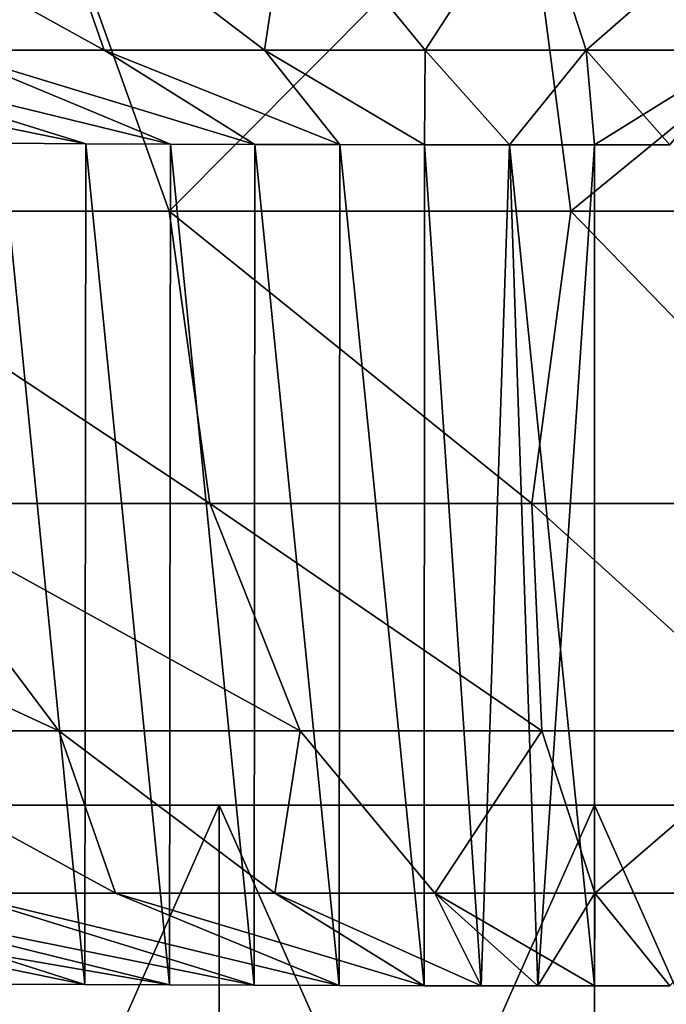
# Model space of a CAD drawing. Header units: millimetres. Extents: x -250 to 250, y 3898 to 4150.
# Tile 213 of 256: x -1.37 to 0.17, y 3900.04 to 3902.38. Entities that reach past the tile are written whole.
import ezdxf

# ---------------------------------------------------------------- set-up
doc = ezdxf.new("R2010")
doc.units = ezdxf.units.MM
doc.header["$LTSCALE"] = 5.599365
for name, color, linetype in [('13', 7, 'CONTINUOUS'), ('2', 7, 'CONTINUOUS'), ('3', 7, 'CONTINUOUS'), ('4', 7, 'CONTINUOUS'), ('5', 7, 'CONTINUOUS'), ('6', 7, 'CONTINUOUS'), ('7', 7, 'CONTINUOUS')]:
    doc.layers.add(name, color=color, linetype=linetype)

msp = doc.modelspace()

# ---------------------------------------------------------------- linework, layer by layer
at = {"layer": '13', "color": 18, "linetype": 'Continuous', "true_color": 0x090909}
for points in [[(-1.7814, 3900.5144, -12.3724), (-0.893, 3900.5144, -12.4681), (-1.7814, 3898.5045, -12.3724), (-1.7814, 3900.5144, -12.3724)], [(-1.7814, 3898.5045, -12.3724), (-0.893, 3900.5144, -12.4681), (-0.893, 3898.5045, -12.4681), (-1.7814, 3898.5045, -12.3724)], [(-0.893, 3900.5144, 12.4681), (-1.7814, 3900.5144, 12.3724), (-0.893, 3898.5045, 12.4681), (-0.893, 3900.5144, 12.4681)], [(-0.893, 3898.5045, 12.4681), (-1.7814, 3900.5144, 12.3724), (-1.7814, 3898.5045, 12.3724), (-0.893, 3898.5045, 12.4681)], [(-0.893, 3900.5144, -12.4681), (0, 3900.5144, -12.5), (-0.893, 3898.5045, -12.4681), (-0.893, 3900.5144, -12.4681)], [(-0.893, 3898.5045, -12.4681), (0, 3900.5144, -12.5), (0, 3898.5045, -12.5), (-0.893, 3898.5045, -12.4681)], [(0, 3900.5144, 12.5), (-0.893, 3900.5144, 12.4681), (0, 3898.5045, 12.5), (0, 3900.5144, 12.5)], [(0, 3898.5045, 12.5), (-0.893, 3900.5144, 12.4681), (-0.893, 3898.5045, 12.4681), (0, 3898.5045, 12.5)], [(0, 3900.5144, -12.5), (0.893, 3900.5144, -12.4681), (0, 3898.5045, -12.5), (0, 3900.5144, -12.5)], [(0, 3898.5045, -12.5), (0.893, 3900.5144, -12.4681), (0.893, 3898.5045, -12.4681), (0, 3898.5045, -12.5)], [(0.893, 3900.5144, 12.4681), (0, 3900.5144, 12.5), (0.893, 3898.5045, 12.4681), (0.893, 3900.5144, 12.4681)], [(0.893, 3898.5045, 12.4681), (0, 3900.5144, 12.5), (0, 3898.5045, 12.5), (0.893, 3898.5045, 12.4681)]]:
    msp.add_3dface(points, dxfattribs=at)
at = {"layer": '2', "color": 251, "linetype": 'Continuous', "true_color": 0x504f50}
for points in [[(-2.4615, 3902.777, -37.0771), (-1.3153, 3902.777, -37.1355), (-1.9657, 3901.9272, -30.9194), (-2.4615, 3902.777, -37.0771)], [(-1.9657, 3901.9272, -30.9194), (-1.3153, 3902.777, -37.1355), (-1.0115, 3901.9272, -30.9653), (-1.9657, 3901.9272, -30.9194)], [(-1.3153, 3902.777, -37.1355), (-0.1678, 3902.777, -37.1584), (-1.0115, 3901.9272, -30.9653), (-1.3153, 3902.777, -37.1355)], [(-1.0115, 3901.9272, -30.9653), (-0.1678, 3902.777, -37.1584), (-0.0563, 3901.9272, -30.9818), (-1.0115, 3901.9272, -30.9653)], [(-0.1678, 3902.777, -37.1584), (0.9799, 3902.777, -37.1458), (-0.0563, 3901.9272, -30.9818), (-0.1678, 3902.777, -37.1584)], [(-0.0563, 3901.9272, -30.9818), (0.9799, 3902.777, -37.1458), (0.8989, 3901.9272, -30.9688), (-0.0563, 3901.9272, -30.9818)], [(-1.9657, 3901.9272, -30.9194), (-1.0115, 3901.9272, -30.9653), (-0.9154, 3901.2317, -24.7688), (-1.9657, 3901.9272, -30.9194)], [(-1.6807, 3901.2317, -24.7286), (-1.9657, 3901.9272, -30.9194), (-0.9154, 3901.2317, -24.7688), (-1.6807, 3901.2317, -24.7286)], [(-1.0115, 3901.9272, -30.9653), (-0.0563, 3901.9272, -30.9818), (-0.1493, 3901.2317, -24.7852), (-1.0115, 3901.9272, -30.9653)], [(-0.9154, 3901.2317, -24.7688), (-1.0115, 3901.9272, -30.9653), (-0.1493, 3901.2317, -24.7852), (-0.9154, 3901.2317, -24.7688)], [(-0.1493, 3901.2317, -24.7852), (-0.0563, 3901.9272, -30.9818), (0.6169, 3901.2317, -24.778), (-0.1493, 3901.2317, -24.7852)], [(-0.0563, 3901.9272, -30.9818), (0.8989, 3901.9272, -30.9688), (0.6169, 3901.2317, -24.778), (-0.0563, 3901.9272, -30.9818)], [(-2.4443, 3901.2317, -24.6649), (-1.6807, 3901.2317, -24.7286), (-1.2739, 3900.6909, -18.5304), (-2.4443, 3901.2317, -24.6649)], [(-1.8464, 3900.6909, -18.4821), (-2.4443, 3901.2317, -24.6649), (-1.2739, 3900.6909, -18.5304), (-1.8464, 3900.6909, -18.4821)], [(-1.6807, 3901.2317, -24.7286), (-0.9154, 3901.2317, -24.7688), (-0.7002, 3900.6909, -18.5609), (-1.6807, 3901.2317, -24.7286)], [(-1.2739, 3900.6909, -18.5304), (-1.6807, 3901.2317, -24.7286), (-0.7002, 3900.6909, -18.5609), (-1.2739, 3900.6909, -18.5304)], [(-0.9154, 3901.2317, -24.7688), (-0.1493, 3901.2317, -24.7852), (-0.1258, 3900.6909, -18.5737), (-0.9154, 3901.2317, -24.7688)], [(-0.7002, 3900.6909, -18.5609), (-0.9154, 3901.2317, -24.7688), (-0.1258, 3900.6909, -18.5737), (-0.7002, 3900.6909, -18.5609)], [(-0.1493, 3901.2317, -24.7852), (0.6169, 3901.2317, -24.778), (0.4487, 3900.6909, -18.5687), (-0.1493, 3901.2317, -24.7852)], [(-0.1258, 3900.6909, -18.5737), (-0.1493, 3901.2317, -24.7852), (0.4487, 3900.6909, -18.5687), (-0.1258, 3900.6909, -18.5737)], [(-1.8464, 3900.6909, -18.4821), (-1.2739, 3900.6909, -18.5304), (-1.1394, 3900.3053, -12.2983), (-1.8464, 3900.6909, -18.4821)], [(-1.5176, 3900.3053, -12.2574), (-1.8464, 3900.6909, -18.4821), (-1.1394, 3900.3053, -12.2983), (-1.5176, 3900.3053, -12.2574)], [(-1.2739, 3900.6909, -18.5304), (-0.7002, 3900.6909, -18.5609), (-0.7601, 3900.3053, -12.3276), (-1.2739, 3900.6909, -18.5304)], [(-1.1394, 3900.3053, -12.2983), (-1.2739, 3900.6909, -18.5304), (-0.7601, 3900.3053, -12.3276), (-1.1394, 3900.3053, -12.2983)], [(-0.7601, 3900.3053, -12.3276), (-0.7002, 3900.6909, -18.5609), (-0.3802, 3900.3053, -12.3451), (-0.7601, 3900.3053, -12.3276)], [(-0.7002, 3900.6909, -18.5609), (-0.1258, 3900.6909, -18.5737), (-0.3802, 3900.3053, -12.3451), (-0.7002, 3900.6909, -18.5609)], [(-0.3802, 3900.3053, -12.3451), (-0.1258, 3900.6909, -18.5737), (0.0002, 3900.3053, -12.351), (-0.3802, 3900.3053, -12.3451)], [(-0.1258, 3900.6909, -18.5737), (0.4487, 3900.6909, -18.5687), (0.0002, 3900.3053, -12.351), (-0.1258, 3900.6909, -18.5737)], [(0.0002, 3900.3053, -12.351), (0.4487, 3900.6909, -18.5687), (0.3805, 3900.3053, -12.3451), (0.0002, 3900.3053, -12.351)], [(-2.2693, 3900.3053, -12.1407), (-1.8943, 3900.3053, -12.2048), (-1.2125, 3900.0875, -6.5), (-2.2693, 3900.3053, -12.1407)], [(-1.4136, 3900.0885, -6.5), (-2.2693, 3900.3053, -12.1407), (-1.2125, 3900.0875, -6.5), (-1.4136, 3900.0885, -6.5)], [(-1.8943, 3900.3053, -12.2048), (-1.5176, 3900.3053, -12.2574), (-0.8094, 3900.0858, -6.5), (-1.8943, 3900.3053, -12.2048)], [(-1.2125, 3900.0875, -6.5), (-1.8943, 3900.3053, -12.2048), (-1.0111, 3900.0866, -6.5), (-1.2125, 3900.0875, -6.5)], [(-1.0111, 3900.0866, -6.5), (-1.8943, 3900.3053, -12.2048), (-0.8094, 3900.0858, -6.5), (-1.0111, 3900.0866, -6.5)], [(-1.5176, 3900.3053, -12.2574), (-1.1394, 3900.3053, -12.2983), (-0.6073, 3900.0853, -6.5), (-1.5176, 3900.3053, -12.2574)], [(-0.8094, 3900.0858, -6.5), (-1.5176, 3900.3053, -12.2574), (-0.6073, 3900.0853, -6.5), (-0.8094, 3900.0858, -6.5)], [(-1.1394, 3900.3053, -12.2983), (-0.7601, 3900.3053, -12.3276), (-0.405, 3900.0848, -6.5), (-1.1394, 3900.3053, -12.2983)], [(-0.6073, 3900.0853, -6.5), (-1.1394, 3900.3053, -12.2983), (-0.405, 3900.0848, -6.5), (-0.6073, 3900.0853, -6.5)], [(-0.7601, 3900.3053, -12.3276), (-0.3802, 3900.3053, -12.3451), (-0.2701, 3900.0847, -6.5), (-0.7601, 3900.3053, -12.3276)], [(-0.405, 3900.0848, -6.5), (-0.7601, 3900.3053, -12.3276), (-0.2701, 3900.0847, -6.5), (-0.405, 3900.0848, -6.5)], [(-0.3802, 3900.3053, -12.3451), (0.0002, 3900.3053, -12.351), (-0.1351, 3900.0846, -6.5), (-0.3802, 3900.3053, -12.3451)], [(-0.2701, 3900.0847, -6.5), (-0.3802, 3900.3053, -12.3451), (-0.1351, 3900.0846, -6.5), (-0.2701, 3900.0847, -6.5)], [(-0.1351, 3900.0846, -6.5), (0.0002, 3900.3053, -12.351), (0, 3900.0845, -6.5), (-0.1351, 3900.0846, -6.5)], [(0, 3900.0845, -6.5), (0.0002, 3900.3053, -12.351), (0.1791, 3900.0845, -6.4975), (0, 3900.0845, -6.5)], [(0.0002, 3900.3053, -12.351), (0.3805, 3900.3053, -12.3451), (0.1791, 3900.0845, -6.4975), (0.0002, 3900.3053, -12.351)]]:
    msp.add_3dface(points, dxfattribs=at)
at = {"layer": '3', "color": 251, "linetype": 'Continuous', "true_color": 0x504f50}
for points in [[(-2.4615, 3902.777, 37.0771), (-1.9657, 3901.9272, 30.9194), (-1.3153, 3902.777, 37.1355), (-2.4615, 3902.777, 37.0771)], [(-1.9657, 3901.9272, 30.9194), (-1.0115, 3901.9272, 30.9653), (-1.3153, 3902.777, 37.1355), (-1.9657, 3901.9272, 30.9194)], [(-1.3153, 3902.777, 37.1355), (-1.0115, 3901.9272, 30.9653), (-0.1678, 3902.777, 37.1584), (-1.3153, 3902.777, 37.1355)], [(-1.0115, 3901.9272, 30.9653), (-0.0563, 3901.9272, 30.9818), (-0.1678, 3902.777, 37.1584), (-1.0115, 3901.9272, 30.9653)], [(-0.1678, 3902.777, 37.1584), (-0.0563, 3901.9272, 30.9818), (0.9799, 3902.777, 37.1458), (-0.1678, 3902.777, 37.1584)], [(-0.0563, 3901.9272, 30.9818), (0.8989, 3901.9272, 30.9688), (0.9799, 3902.777, 37.1458), (-0.0563, 3901.9272, 30.9818)], [(-1.6807, 3901.2317, 24.7286), (-0.9154, 3901.2317, 24.7688), (-1.9657, 3901.9272, 30.9194), (-1.6807, 3901.2317, 24.7286)], [(-1.9657, 3901.9272, 30.9194), (-0.9154, 3901.2317, 24.7688), (-1.0115, 3901.9272, 30.9653), (-1.9657, 3901.9272, 30.9194)], [(-0.9154, 3901.2317, 24.7688), (-0.1493, 3901.2317, 24.7852), (-1.0115, 3901.9272, 30.9653), (-0.9154, 3901.2317, 24.7688)], [(-1.0115, 3901.9272, 30.9653), (-0.1493, 3901.2317, 24.7852), (-0.0563, 3901.9272, 30.9818), (-1.0115, 3901.9272, 30.9653)], [(-0.1493, 3901.2317, 24.7852), (0.6169, 3901.2317, 24.778), (-0.0563, 3901.9272, 30.9818), (-0.1493, 3901.2317, 24.7852)], [(-0.0563, 3901.9272, 30.9818), (0.6169, 3901.2317, 24.778), (0.8989, 3901.9272, 30.9688), (-0.0563, 3901.9272, 30.9818)], [(-1.8464, 3900.6909, 18.4821), (-1.2739, 3900.6909, 18.5304), (-2.4443, 3901.2317, 24.6649), (-1.8464, 3900.6909, 18.4821)], [(-2.4443, 3901.2317, 24.6649), (-1.2739, 3900.6909, 18.5304), (-1.6807, 3901.2317, 24.7286), (-2.4443, 3901.2317, 24.6649)], [(-1.2739, 3900.6909, 18.5304), (-0.7002, 3900.6909, 18.5609), (-1.6807, 3901.2317, 24.7286), (-1.2739, 3900.6909, 18.5304)], [(-1.6807, 3901.2317, 24.7286), (-0.7002, 3900.6909, 18.5609), (-0.9154, 3901.2317, 24.7688), (-1.6807, 3901.2317, 24.7286)], [(-0.7002, 3900.6909, 18.5609), (-0.1258, 3900.6909, 18.5737), (-0.9154, 3901.2317, 24.7688), (-0.7002, 3900.6909, 18.5609)], [(-0.9154, 3901.2317, 24.7688), (-0.1258, 3900.6909, 18.5737), (-0.1493, 3901.2317, 24.7852), (-0.9154, 3901.2317, 24.7688)], [(-0.1258, 3900.6909, 18.5737), (0.4487, 3900.6909, 18.5687), (-0.1493, 3901.2317, 24.7852), (-0.1258, 3900.6909, 18.5737)], [(-0.1493, 3901.2317, 24.7852), (0.4487, 3900.6909, 18.5687), (0.6169, 3901.2317, 24.778), (-0.1493, 3901.2317, 24.7852)], [(-1.5176, 3900.3053, 12.2574), (-1.1394, 3900.3053, 12.2983), (-1.8464, 3900.6909, 18.4821), (-1.5176, 3900.3053, 12.2574)], [(-1.8464, 3900.6909, 18.4821), (-1.1394, 3900.3053, 12.2983), (-1.2739, 3900.6909, 18.5304), (-1.8464, 3900.6909, 18.4821)], [(-1.1394, 3900.3053, 12.2983), (-0.7601, 3900.3053, 12.3276), (-1.2739, 3900.6909, 18.5304), (-1.1394, 3900.3053, 12.2983)], [(-1.2739, 3900.6909, 18.5304), (-0.7601, 3900.3053, 12.3276), (-0.7002, 3900.6909, 18.5609), (-1.2739, 3900.6909, 18.5304)], [(-0.7601, 3900.3053, 12.3276), (-0.3802, 3900.3053, 12.3451), (-0.7002, 3900.6909, 18.5609), (-0.7601, 3900.3053, 12.3276)], [(-0.7002, 3900.6909, 18.5609), (-0.3802, 3900.3053, 12.3451), (-0.1258, 3900.6909, 18.5737), (-0.7002, 3900.6909, 18.5609)], [(-0.3802, 3900.3053, 12.3451), (0.0002, 3900.3053, 12.351), (-0.1258, 3900.6909, 18.5737), (-0.3802, 3900.3053, 12.3451)], [(-0.1258, 3900.6909, 18.5737), (0.0002, 3900.3053, 12.351), (0.4487, 3900.6909, 18.5687), (-0.1258, 3900.6909, 18.5737)], [(0.0002, 3900.3053, 12.351), (0.3805, 3900.3053, 12.3451), (0.4487, 3900.6909, 18.5687), (0.0002, 3900.3053, 12.351)], [(-1.2125, 3900.0875, 6.5), (-1.0111, 3900.0866, 6.5), (-2.2693, 3900.3053, 12.1407), (-1.2125, 3900.0875, 6.5)], [(-2.2693, 3900.3053, 12.1407), (-1.0111, 3900.0866, 6.5), (-1.8943, 3900.3053, 12.2048), (-2.2693, 3900.3053, 12.1407)], [(-1.4136, 3900.0885, 6.5), (-1.2125, 3900.0875, 6.5), (-2.2693, 3900.3053, 12.1407), (-1.4136, 3900.0885, 6.5)], [(-1.0111, 3900.0866, 6.5), (-0.8094, 3900.0858, 6.5), (-1.8943, 3900.3053, 12.2048), (-1.0111, 3900.0866, 6.5)], [(-1.8943, 3900.3053, 12.2048), (-0.8094, 3900.0858, 6.5), (-1.5176, 3900.3053, 12.2574), (-1.8943, 3900.3053, 12.2048)], [(-0.8094, 3900.0858, 6.5), (-0.6073, 3900.0853, 6.5), (-1.5176, 3900.3053, 12.2574), (-0.8094, 3900.0858, 6.5)], [(-1.5176, 3900.3053, 12.2574), (-0.6073, 3900.0853, 6.5), (-1.1394, 3900.3053, 12.2983), (-1.5176, 3900.3053, 12.2574)], [(-0.6073, 3900.0853, 6.5), (-0.405, 3900.0848, 6.5), (-1.1394, 3900.3053, 12.2983), (-0.6073, 3900.0853, 6.5)], [(-1.1394, 3900.3053, 12.2983), (-0.405, 3900.0848, 6.5), (-0.7601, 3900.3053, 12.3276), (-1.1394, 3900.3053, 12.2983)], [(-0.405, 3900.0848, 6.5), (-0.2701, 3900.0847, 6.5), (-0.7601, 3900.3053, 12.3276), (-0.405, 3900.0848, 6.5)], [(-0.7601, 3900.3053, 12.3276), (-0.2701, 3900.0847, 6.5), (-0.3802, 3900.3053, 12.3451), (-0.7601, 3900.3053, 12.3276)], [(-0.1351, 3900.0846, 6.5), (0, 3900.0845, 6.5), (-0.3802, 3900.3053, 12.3451), (-0.1351, 3900.0846, 6.5)], [(-0.3802, 3900.3053, 12.3451), (0, 3900.0845, 6.5), (0.0002, 3900.3053, 12.351), (-0.3802, 3900.3053, 12.3451)], [(-0.2701, 3900.0847, 6.5), (-0.1351, 3900.0846, 6.5), (-0.3802, 3900.3053, 12.3451), (-0.2701, 3900.0847, 6.5)], [(0, 3900.0845, 6.5), (0.1791, 3900.0845, 6.4975), (0.0002, 3900.3053, 12.351), (0, 3900.0845, 6.5)], [(0.0002, 3900.3053, 12.351), (0.1791, 3900.0845, 6.4975), (0.3805, 3900.3053, 12.3451), (0.0002, 3900.3053, 12.351)]]:
    msp.add_3dface(points, dxfattribs=at)
at = {"layer": '4', "color": 155, "linetype": 'Continuous', "true_color": 0x4a708c}
for points in [[(-1.8793, 3902.7044, 18.5833), (-1.3032, 3902.7044, 18.6325), (-1.1661, 3902.3104, 12.3498), (-1.8793, 3902.7044, 18.5833)], [(-1.5463, 3902.3104, 12.3079), (-1.8793, 3902.7044, 18.5833), (-1.1661, 3902.3104, 12.3498), (-1.5463, 3902.3104, 12.3079)], [(-1.3032, 3902.7044, 18.6325), (-0.7259, 3902.7044, 18.6639), (-0.7848, 3902.3104, 12.3798), (-1.3032, 3902.7044, 18.6325)], [(-1.1661, 3902.3104, 12.3498), (-1.3032, 3902.7044, 18.6325), (-0.7848, 3902.3104, 12.3798), (-1.1661, 3902.3104, 12.3498)], [(-0.7848, 3902.3104, 12.3798), (-0.7259, 3902.7044, 18.6639), (-0.4028, 3902.3104, 12.3981), (-0.7848, 3902.3104, 12.3798)], [(-0.7259, 3902.7044, 18.6639), (-0.1479, 3902.7044, 18.6775), (-0.4028, 3902.3104, 12.3981), (-0.7259, 3902.7044, 18.6639)], [(-0.4028, 3902.3104, 12.3981), (-0.1479, 3902.7044, 18.6775), (-0.0204, 3902.3104, 12.4047), (-0.4028, 3902.3104, 12.3981)], [(-0.1479, 3902.7044, 18.6775), (0.4302, 3902.7044, 18.6731), (-0.0204, 3902.3104, 12.4047), (-0.1479, 3902.7044, 18.6775)], [(-0.0204, 3902.3104, 12.4047), (0.4302, 3902.7044, 18.6731), (0.362, 3902.3104, 12.3994), (-0.0204, 3902.3104, 12.4047)], [(-2.3018, 3902.3104, 12.1893), (-1.925, 3902.3104, 12.2544), (-1.2099, 3902.0881, 6.5), (-2.3018, 3902.3104, 12.1893)], [(-1.4106, 3902.0892, 6.5), (-2.3018, 3902.3104, 12.1893), (-1.2099, 3902.0881, 6.5), (-1.4106, 3902.0892, 6.5)], [(-1.925, 3902.3104, 12.2544), (-1.5463, 3902.3104, 12.3079), (-1.009, 3902.0872, 6.5), (-1.925, 3902.3104, 12.2544)], [(-1.2099, 3902.0881, 6.5), (-1.925, 3902.3104, 12.2544), (-1.009, 3902.0872, 6.5), (-1.2099, 3902.0881, 6.5)], [(-1.5463, 3902.3104, 12.3079), (-1.1661, 3902.3104, 12.3498), (-0.8077, 3902.0865, 6.5), (-1.5463, 3902.3104, 12.3079)], [(-1.009, 3902.0872, 6.5), (-1.5463, 3902.3104, 12.3079), (-0.8077, 3902.0865, 6.5), (-1.009, 3902.0872, 6.5)], [(-1.1661, 3902.3104, 12.3498), (-0.7848, 3902.3104, 12.3798), (-0.6061, 3902.0859, 6.5), (-1.1661, 3902.3104, 12.3498)], [(-0.8077, 3902.0865, 6.5), (-1.1661, 3902.3104, 12.3498), (-0.6061, 3902.0859, 6.5), (-0.8077, 3902.0865, 6.5)], [(-0.7848, 3902.3104, 12.3798), (-0.4028, 3902.3104, 12.3981), (-0.4042, 3902.0855, 6.5), (-0.7848, 3902.3104, 12.3798)], [(-0.6061, 3902.0859, 6.5), (-0.7848, 3902.3104, 12.3798), (-0.4042, 3902.0855, 6.5), (-0.6061, 3902.0859, 6.5)], [(-0.4042, 3902.0855, 6.5), (-0.4028, 3902.3104, 12.3981), (-0.2021, 3902.0853, 6.5), (-0.4042, 3902.0855, 6.5)], [(-0.4028, 3902.3104, 12.3981), (-0.0204, 3902.3104, 12.4047), (-0.2021, 3902.0853, 6.5), (-0.4028, 3902.3104, 12.3981)], [(-0.2021, 3902.0853, 6.5), (-0.0204, 3902.3104, 12.4047), (0, 3902.0852, 6.5), (-0.2021, 3902.0853, 6.5)], [(-0.0204, 3902.3104, 12.4047), (0.362, 3902.3104, 12.3994), (0, 3902.0852, 6.5), (-0.0204, 3902.3104, 12.4047)], [(0, 3902.0852, 6.5), (0.362, 3902.3104, 12.3994), (0.1791, 3902.0852, 6.4975), (0, 3902.0852, 6.5)]]:
    msp.add_3dface(points, dxfattribs=at)
at = {"layer": '5', "color": 155, "linetype": 'Continuous', "true_color": 0x4a708c}
for points in [[(-1.5463, 3902.3104, -12.3079), (-1.1661, 3902.3104, -12.3498), (-1.8793, 3902.7044, -18.5833), (-1.5463, 3902.3104, -12.3079)], [(-1.8793, 3902.7044, -18.5833), (-1.1661, 3902.3104, -12.3498), (-1.3032, 3902.7044, -18.6325), (-1.8793, 3902.7044, -18.5833)], [(-1.1661, 3902.3104, -12.3498), (-0.7848, 3902.3104, -12.3798), (-1.3032, 3902.7044, -18.6325), (-1.1661, 3902.3104, -12.3498)], [(-1.3032, 3902.7044, -18.6325), (-0.7848, 3902.3104, -12.3798), (-0.7259, 3902.7044, -18.6639), (-1.3032, 3902.7044, -18.6325)], [(-0.7848, 3902.3104, -12.3798), (-0.4028, 3902.3104, -12.3981), (-0.7259, 3902.7044, -18.6639), (-0.7848, 3902.3104, -12.3798)], [(-0.7259, 3902.7044, -18.6639), (-0.4028, 3902.3104, -12.3981), (-0.1479, 3902.7044, -18.6775), (-0.7259, 3902.7044, -18.6639)], [(-0.4028, 3902.3104, -12.3981), (-0.0204, 3902.3104, -12.4047), (-0.1479, 3902.7044, -18.6775), (-0.4028, 3902.3104, -12.3981)], [(-0.1479, 3902.7044, -18.6775), (-0.0204, 3902.3104, -12.4047), (0.4302, 3902.7044, -18.6731), (-0.1479, 3902.7044, -18.6775)], [(-0.0204, 3902.3104, -12.4047), (0.362, 3902.3104, -12.3994), (0.4302, 3902.7044, -18.6731), (-0.0204, 3902.3104, -12.4047)], [(-1.4106, 3902.0892, -6.5), (-1.2099, 3902.0881, -6.5), (-2.3018, 3902.3104, -12.1893), (-1.4106, 3902.0892, -6.5)], [(-2.3018, 3902.3104, -12.1893), (-1.2099, 3902.0881, -6.5), (-1.925, 3902.3104, -12.2544), (-2.3018, 3902.3104, -12.1893)], [(-1.2099, 3902.0881, -6.5), (-1.009, 3902.0872, -6.5), (-1.925, 3902.3104, -12.2544), (-1.2099, 3902.0881, -6.5)], [(-1.925, 3902.3104, -12.2544), (-1.009, 3902.0872, -6.5), (-1.5463, 3902.3104, -12.3079), (-1.925, 3902.3104, -12.2544)], [(-1.009, 3902.0872, -6.5), (-0.8077, 3902.0865, -6.5), (-1.5463, 3902.3104, -12.3079), (-1.009, 3902.0872, -6.5)], [(-1.5463, 3902.3104, -12.3079), (-0.8077, 3902.0865, -6.5), (-1.1661, 3902.3104, -12.3498), (-1.5463, 3902.3104, -12.3079)], [(-0.8077, 3902.0865, -6.5), (-0.6061, 3902.0859, -6.5), (-1.1661, 3902.3104, -12.3498), (-0.8077, 3902.0865, -6.5)], [(-1.1661, 3902.3104, -12.3498), (-0.6061, 3902.0859, -6.5), (-0.7848, 3902.3104, -12.3798), (-1.1661, 3902.3104, -12.3498)], [(-0.6061, 3902.0859, -6.5), (-0.4042, 3902.0855, -6.5), (-0.7848, 3902.3104, -12.3798), (-0.6061, 3902.0859, -6.5)], [(-0.7848, 3902.3104, -12.3798), (-0.4042, 3902.0855, -6.5), (-0.4028, 3902.3104, -12.3981), (-0.7848, 3902.3104, -12.3798)], [(-0.4042, 3902.0855, -6.5), (-0.2021, 3902.0853, -6.5), (-0.4028, 3902.3104, -12.3981), (-0.4042, 3902.0855, -6.5)], [(-0.4028, 3902.3104, -12.3981), (-0.2021, 3902.0853, -6.5), (-0.0204, 3902.3104, -12.4047), (-0.4028, 3902.3104, -12.3981)], [(-0.2021, 3902.0853, -6.5), (0, 3902.0852, -6.5), (-0.0204, 3902.3104, -12.4047), (-0.2021, 3902.0853, -6.5)], [(0, 3902.0852, -6.5), (0.1791, 3902.0852, -6.4975), (-0.0204, 3902.3104, -12.4047), (0, 3902.0852, -6.5)], [(-0.0204, 3902.3104, -12.4047), (0.1791, 3902.0852, -6.4975), (0.362, 3902.3104, -12.3994), (-0.0204, 3902.3104, -12.4047)]]:
    msp.add_3dface(points, dxfattribs=at)
at = {"layer": '6', "color": 251, "linetype": 'Continuous', "true_color": 0x504f50}
for points in [[(-1.4136, 3900.0885, -6.5), (-1.2125, 3900.0875, -6.5), (-1.4106, 3902.0892, -6.5), (-1.4136, 3900.0885, -6.5)], [(-1.2125, 3900.0875, -6.5), (-1.2099, 3902.0881, -6.5), (-1.4106, 3902.0892, -6.5), (-1.2125, 3900.0875, -6.5)], [(-1.2125, 3900.0875, -6.5), (-1.0111, 3900.0866, -6.5), (-1.2099, 3902.0881, -6.5), (-1.2125, 3900.0875, -6.5)], [(-1.0111, 3900.0866, -6.5), (-1.009, 3902.0872, -6.5), (-1.2099, 3902.0881, -6.5), (-1.0111, 3900.0866, -6.5)], [(-1.0111, 3900.0866, -6.5), (-0.8094, 3900.0858, -6.5), (-1.009, 3902.0872, -6.5), (-1.0111, 3900.0866, -6.5)], [(-0.8094, 3900.0858, -6.5), (-0.8077, 3902.0865, -6.5), (-1.009, 3902.0872, -6.5), (-0.8094, 3900.0858, -6.5)], [(-0.8094, 3900.0858, -6.5), (-0.6073, 3900.0853, -6.5), (-0.8077, 3902.0865, -6.5), (-0.8094, 3900.0858, -6.5)], [(-0.6073, 3900.0853, -6.5), (-0.6061, 3902.0859, -6.5), (-0.8077, 3902.0865, -6.5), (-0.6073, 3900.0853, -6.5)], [(-0.6073, 3900.0853, -6.5), (-0.405, 3900.0848, -6.5), (-0.6061, 3902.0859, -6.5), (-0.6073, 3900.0853, -6.5)], [(-0.405, 3900.0848, -6.5), (-0.4042, 3902.0855, -6.5), (-0.6061, 3902.0859, -6.5), (-0.405, 3900.0848, -6.5)], [(-0.405, 3900.0848, -6.5), (-0.2701, 3900.0847, -6.5), (-0.4042, 3902.0855, -6.5), (-0.405, 3900.0848, -6.5)], [(-0.2701, 3900.0847, -6.5), (-0.2021, 3902.0853, -6.5), (-0.4042, 3902.0855, -6.5), (-0.2701, 3900.0847, -6.5)], [(-0.2701, 3900.0847, -6.5), (-0.1351, 3900.0846, -6.5), (-0.2021, 3902.0853, -6.5), (-0.2701, 3900.0847, -6.5)], [(-0.1351, 3900.0846, -6.5), (0, 3900.0845, -6.5), (-0.2021, 3902.0853, -6.5), (-0.1351, 3900.0846, -6.5)], [(0, 3900.0845, -6.5), (0, 3902.0852, -6.5), (-0.2021, 3902.0853, -6.5), (0, 3900.0845, -6.5)]]:
    msp.add_3dface(points, dxfattribs=at)
at = {"layer": '7', "color": 251, "linetype": 'Continuous', "true_color": 0x504f50}
for points in [[(-1.2125, 3900.0875, 6.5), (-1.4136, 3900.0885, 6.5), (-1.4106, 3902.0892, 6.5), (-1.2125, 3900.0875, 6.5)], [(-1.2125, 3900.0875, 6.5), (-1.4106, 3902.0892, 6.5), (-1.2099, 3902.0881, 6.5), (-1.2125, 3900.0875, 6.5)], [(-1.0111, 3900.0866, 6.5), (-1.2125, 3900.0875, 6.5), (-1.2099, 3902.0881, 6.5), (-1.0111, 3900.0866, 6.5)], [(-1.0111, 3900.0866, 6.5), (-1.2099, 3902.0881, 6.5), (-1.009, 3902.0872, 6.5), (-1.0111, 3900.0866, 6.5)], [(-0.8094, 3900.0858, 6.5), (-1.0111, 3900.0866, 6.5), (-1.009, 3902.0872, 6.5), (-0.8094, 3900.0858, 6.5)], [(-0.8094, 3900.0858, 6.5), (-1.009, 3902.0872, 6.5), (-0.8077, 3902.0865, 6.5), (-0.8094, 3900.0858, 6.5)], [(-0.6073, 3900.0853, 6.5), (-0.8094, 3900.0858, 6.5), (-0.8077, 3902.0865, 6.5), (-0.6073, 3900.0853, 6.5)], [(-0.6073, 3900.0853, 6.5), (-0.8077, 3902.0865, 6.5), (-0.6061, 3902.0859, 6.5), (-0.6073, 3900.0853, 6.5)], [(-0.405, 3900.0848, 6.5), (-0.6073, 3900.0853, 6.5), (-0.6061, 3902.0859, 6.5), (-0.405, 3900.0848, 6.5)], [(-0.405, 3900.0848, 6.5), (-0.6061, 3902.0859, 6.5), (-0.4042, 3902.0855, 6.5), (-0.405, 3900.0848, 6.5)], [(-0.2701, 3900.0847, 6.5), (-0.405, 3900.0848, 6.5), (-0.4042, 3902.0855, 6.5), (-0.2701, 3900.0847, 6.5)], [(-0.2701, 3900.0847, 6.5), (-0.4042, 3902.0855, 6.5), (-0.2021, 3902.0853, 6.5), (-0.2701, 3900.0847, 6.5)], [(-0.1351, 3900.0846, 6.5), (-0.2701, 3900.0847, 6.5), (-0.2021, 3902.0853, 6.5), (-0.1351, 3900.0846, 6.5)], [(-0.1351, 3900.0846, 6.5), (-0.2021, 3902.0853, 6.5), (0, 3902.0852, 6.5), (-0.1351, 3900.0846, 6.5)], [(0, 3900.0845, 6.5), (-0.1351, 3900.0846, 6.5), (0, 3902.0852, 6.5), (0, 3900.0845, 6.5)]]:
    msp.add_3dface(points, dxfattribs=at)

doc.saveas('drawing.dxf')
